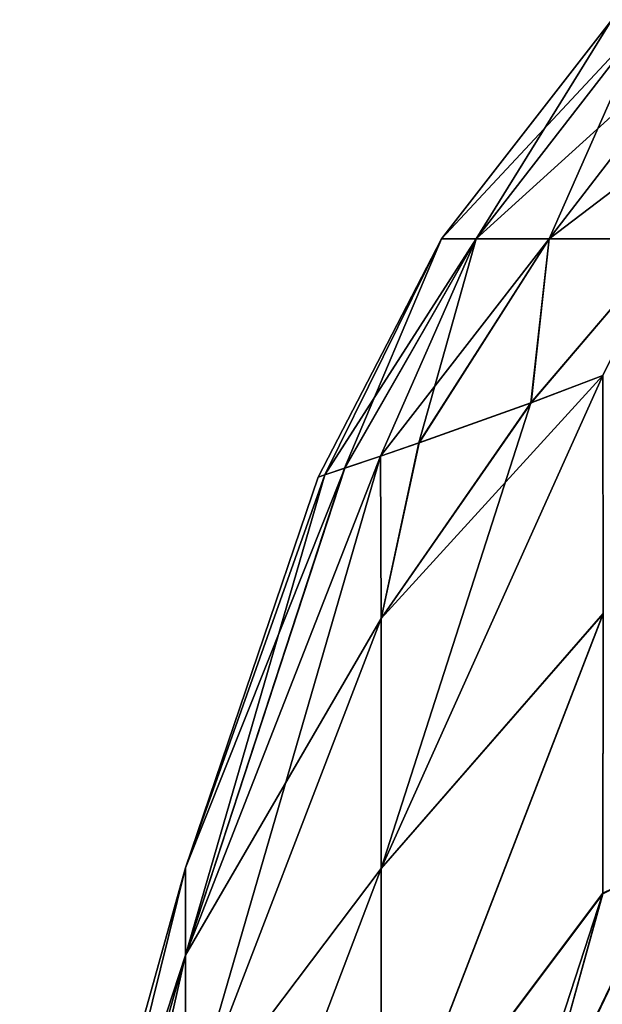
# Model space of a CAD drawing. Header units: millimetres. Extents: x -168 to 168, y -6 to 84.
# Tile 70 of 256: x -167.741 to -167.318, y 64.805 to 65.521. Entities that reach past the tile are written whole.
import ezdxf

# ---------------------------------------------------------------- set-up
doc = ezdxf.new("R2010")
doc.units = ezdxf.units.MM
doc.header["$LTSCALE"] = 65.185185
for name, color, linetype in [('373', 7, 'CONTINUOUS'), ('374', 7, 'CONTINUOUS'), ('375', 7, 'CONTINUOUS'), ('384', 7, 'CONTINUOUS'), ('407', 7, 'CONTINUOUS'), ('408', 7, 'CONTINUOUS'), ('409', 7, 'CONTINUOUS'), ('418', 7, 'CONTINUOUS')]:
    doc.layers.add(name, color=color, linetype=linetype)

msp = doc.modelspace()

# ---------------------------------------------------------------- linework, layer by layer
at = {"layer": '373', "linetype": 'CONTINUOUS'}
for points in [[(-167.26787, 64.9093, 39.9903), (-167.35624, 64.48368, 40.23603), (-167.14686, 64.96561, 40.14181), (-167.26787, 64.9093, 39.9903)], [(-167.14686, 64.96561, 40.14181), (-167.35624, 64.48368, 40.23603), (-167.23348, 64.54835, 40.38272), (-167.14686, 64.96561, 40.14181)], [(-167.35624, 64.48368, 40.23603), (-167.26787, 64.9093, 39.9903), (-167.3694, 64.69652, 39.9756), (-167.35624, 64.48368, 40.23603)], [(-167.3694, 64.69652, 39.9756), (-167.26787, 64.9093, 39.9903), (-167.31723, 64.88556, 39.88918), (-167.3694, 64.69652, 39.9756)]]:
    msp.add_3dface(points, dxfattribs=at)
at = {"layer": '374', "linetype": 'CONTINUOUS'}
for points in [[(-167.36959, 65.24213, 39.02959), (-167.47849, 64.90361, 39.19622), (-167.31722, 65.26187, 39.23741), (-167.36959, 65.24213, 39.02959)], [(-167.31722, 65.26187, 39.23741), (-167.47849, 64.90361, 39.19622), (-167.31704, 65.08885, 39.572), (-167.31722, 65.26187, 39.23741)], [(-167.31723, 65.26187, 35.76261), (-167.31704, 65.08876, 35.42785), (-167.47849, 64.90358, 35.80372), (-167.31723, 65.26187, 35.76261)], [(-167.36941, 65.24219, 35.9696), (-167.31723, 65.26187, 35.76261), (-167.47849, 65.08539, 36.23245), (-167.36941, 65.24219, 35.9696)], [(-167.47849, 65.08539, 36.23245), (-167.31723, 65.26187, 35.76261), (-167.47849, 64.90358, 35.80372), (-167.47849, 65.08539, 36.23245)], [(-167.45084, 65.21305, 36.41648), (-167.36941, 65.24219, 35.9696), (-167.47849, 65.08539, 36.23245), (-167.45084, 65.21305, 36.41648)], [(-167.47849, 65.08541, 38.76751), (-167.47849, 64.90361, 39.19622), (-167.36959, 65.24213, 39.02959), (-167.47849, 65.08541, 38.76751)], [(-167.45106, 65.21297, 38.58195), (-167.47849, 65.08541, 38.76751), (-167.36959, 65.24213, 39.02959), (-167.45106, 65.21297, 38.58195)], [(-167.47884, 65.20341, 36.63972), (-167.45084, 65.21305, 36.41648), (-167.47849, 65.08539, 36.23245), (-167.47884, 65.20341, 36.63972)], [(-167.47883, 65.20341, 38.36032), (-167.47849, 65.08541, 38.76751), (-167.45106, 65.21297, 38.58195), (-167.47883, 65.20341, 38.36032)], [(-167.47883, 65.20341, 38.36032), (-167.50503, 65.1945, 38.0647), (-167.62077, 64.8406, 38.19418), (-167.47883, 65.20341, 38.36032)], [(-167.47849, 65.08541, 38.76751), (-167.47883, 65.20341, 38.36032), (-167.62077, 64.71496, 38.6426), (-167.47849, 65.08541, 38.76751)], [(-167.62077, 64.71496, 38.6426), (-167.47883, 65.20341, 38.36032), (-167.62077, 64.8406, 38.19418), (-167.62077, 64.71496, 38.6426)], [(-167.47884, 65.20341, 36.63972), (-167.47849, 65.08539, 36.23245), (-167.62077, 64.8406, 36.80582), (-167.47884, 65.20341, 36.63972)], [(-167.50492, 65.19454, 36.93359), (-167.47884, 65.20341, 36.63972), (-167.62077, 64.8406, 36.80582), (-167.50492, 65.19454, 36.93359)], [(-167.62077, 64.90401, 37.26716), (-167.50492, 65.19454, 36.93359), (-167.62077, 64.8406, 36.80582), (-167.62077, 64.90401, 37.26716)], [(-167.51934, 65.1897, 37.21288), (-167.50492, 65.19454, 36.93359), (-167.62077, 64.90401, 37.26716), (-167.51934, 65.1897, 37.21288)], [(-167.50503, 65.1945, 38.0647), (-167.51939, 65.18968, 37.78556), (-167.62077, 64.8406, 38.19418), (-167.50503, 65.1945, 38.0647)], [(-167.52427, 65.18804, 37.49924), (-167.51934, 65.1897, 37.21288), (-167.62077, 64.90401, 37.26716), (-167.52427, 65.18804, 37.49924)], [(-167.51939, 65.18968, 37.78556), (-167.52427, 65.18804, 37.49924), (-167.62077, 64.90401, 37.73284), (-167.51939, 65.18968, 37.78556)], [(-167.62077, 64.8406, 38.19418), (-167.51939, 65.18968, 37.78556), (-167.62077, 64.90401, 37.73284), (-167.62077, 64.8406, 38.19418)], [(-167.62077, 64.90401, 37.73284), (-167.52427, 65.18804, 37.49924), (-167.62077, 64.90401, 37.26716), (-167.62077, 64.90401, 37.73284)], [(-167.47849, 64.67078, 39.5995), (-167.31723, 64.88556, 39.88918), (-167.31704, 65.08885, 39.572), (-167.47849, 64.67078, 39.5995)], [(-167.47849, 64.90361, 39.19622), (-167.47849, 64.67078, 39.5995), (-167.31704, 65.08885, 39.572), (-167.47849, 64.90361, 39.19622)], [(-167.47849, 64.90358, 35.80372), (-167.31704, 65.08876, 35.42785), (-167.47849, 64.67073, 35.40043), (-167.47849, 64.90358, 35.80372)], [(-167.31704, 65.08876, 35.42785), (-167.31729, 64.88519, 35.11048), (-167.47849, 64.67073, 35.40043), (-167.31704, 65.08876, 35.42785)], [(-167.47849, 64.90361, 39.19622), (-167.47849, 65.08541, 38.76751), (-167.62077, 64.71496, 38.6426), (-167.47849, 64.90361, 39.19622)], [(-167.62077, 64.8406, 36.80582), (-167.47849, 65.08539, 36.23245), (-167.62077, 64.71496, 36.3574), (-167.62077, 64.8406, 36.80582)], [(-167.47849, 65.08539, 36.23245), (-167.47849, 64.90358, 35.80372), (-167.62077, 64.71496, 36.3574), (-167.47849, 65.08539, 36.23245)], [(-167.62077, 64.90401, 37.26716), (-167.74136, 64.4727, 37.29666), (-167.74136, 64.4727, 37.70334), (-167.62077, 64.90401, 37.26716)], [(-167.62077, 64.90401, 37.26716), (-167.62077, 64.8406, 36.80582), (-167.74136, 64.4727, 37.29666), (-167.62077, 64.90401, 37.26716)], [(-167.62077, 64.90401, 37.73284), (-167.74136, 64.4727, 37.70334), (-167.74136, 64.41732, 38.10623), (-167.62077, 64.90401, 37.73284)], [(-167.62077, 64.90401, 37.73284), (-167.62077, 64.90401, 37.26716), (-167.74136, 64.4727, 37.70334), (-167.62077, 64.90401, 37.73284)], [(-167.62077, 64.8406, 38.19418), (-167.62077, 64.90401, 37.73284), (-167.74136, 64.41732, 38.10623), (-167.62077, 64.8406, 38.19418)], [(-167.47849, 64.67078, 39.5995), (-167.47849, 64.90361, 39.19622), (-167.62077, 64.52943, 39.06972), (-167.47849, 64.67078, 39.5995)], [(-167.62077, 64.52943, 39.06972), (-167.47849, 64.90361, 39.19622), (-167.62077, 64.71496, 38.6426), (-167.62077, 64.52943, 39.06972)], [(-167.47849, 64.90358, 35.80372), (-167.47849, 64.67073, 35.40043), (-167.62077, 64.52943, 35.93028), (-167.47849, 64.90358, 35.80372)], [(-167.62077, 64.71496, 36.3574), (-167.47849, 64.90358, 35.80372), (-167.62077, 64.52943, 35.93028), (-167.62077, 64.71496, 36.3574)], [(-167.3694, 64.69652, 39.9756), (-167.31723, 64.88556, 39.88918), (-167.47849, 64.39041, 39.97129), (-167.3694, 64.69652, 39.9756)], [(-167.31723, 64.88556, 39.88918), (-167.47849, 64.67078, 39.5995), (-167.47849, 64.39041, 39.97129), (-167.31723, 64.88556, 39.88918)], [(-167.31729, 64.88519, 35.11048), (-167.36844, 64.70042, 35.02631), (-167.47849, 64.67073, 35.40043), (-167.31729, 64.88519, 35.11048)], [(-167.62077, 64.8406, 36.80582), (-167.74136, 64.41732, 36.89377), (-167.74136, 64.4727, 37.29666), (-167.62077, 64.8406, 36.80582)], [(-167.62077, 64.8406, 36.80582), (-167.62077, 64.71496, 36.3574), (-167.74136, 64.41732, 36.89377), (-167.62077, 64.8406, 36.80582)], [(-167.62077, 64.8406, 38.19418), (-167.74136, 64.41732, 38.10623), (-167.74136, 64.3076, 38.49782), (-167.62077, 64.8406, 38.19418)], [(-167.62077, 64.71496, 38.6426), (-167.62077, 64.8406, 38.19418), (-167.74136, 64.3076, 38.49782), (-167.62077, 64.71496, 38.6426)]]:
    msp.add_3dface(points, dxfattribs=at)
at = {"layer": '375', "linetype": 'CONTINUOUS'}
for points in [[(-167.36844, 64.70042, 35.02631), (-167.26785, 64.90931, 35.00968), (-167.35622, 64.48369, 34.76394), (-167.36844, 64.70042, 35.02631)], [(-167.36844, 64.70042, 35.02631), (-167.31729, 64.88519, 35.11048), (-167.26785, 64.90931, 35.00968), (-167.36844, 64.70042, 35.02631)], [(-167.26785, 64.90931, 35.00968), (-167.23346, 64.54836, 34.61726), (-167.35622, 64.48369, 34.76394), (-167.26785, 64.90931, 35.00968)]]:
    msp.add_3dface(points, dxfattribs=at)
at = {"layer": '384', "linetype": 'CONTINUOUS'}
for points in [[(-167.40945, 65.36131, 36.77162), (-167.43467, 65.36131, 37.25738), (-167.28586, 65.52068, 36.7814), (-167.40945, 65.36131, 36.77162)], [(-167.31073, 65.52068, 37.26055), (-167.43467, 65.36131, 37.7426), (-167.31073, 65.52068, 37.73944), (-167.31073, 65.52068, 37.26055)], [(-167.43467, 65.36131, 37.7426), (-167.40946, 65.36131, 38.22836), (-167.31073, 65.52068, 37.73944), (-167.43467, 65.36131, 37.7426)], [(-167.28586, 65.52068, 36.7814), (-167.43467, 65.36131, 37.25738), (-167.31073, 65.52068, 37.26055), (-167.28586, 65.52068, 36.7814)], [(-167.43467, 65.36131, 37.25738), (-167.43467, 65.36131, 37.7426), (-167.31073, 65.52068, 37.26055), (-167.43467, 65.36131, 37.25738)], [(-167.31073, 65.52068, 37.73944), (-167.40946, 65.36131, 38.22836), (-167.28586, 65.52068, 38.21859), (-167.31073, 65.52068, 37.73944)], [(-167.40946, 65.36131, 38.22836), (-167.35624, 65.36131, 38.71591), (-167.28586, 65.52068, 38.21859), (-167.40946, 65.36131, 38.22836)], [(-167.35624, 65.36131, 36.28407), (-167.40945, 65.36131, 36.77162), (-167.23348, 65.52068, 36.30141), (-167.35624, 65.36131, 36.28407)], [(-167.23348, 65.52068, 36.30141), (-167.40945, 65.36131, 36.77162), (-167.28586, 65.52068, 36.7814), (-167.23348, 65.52068, 36.30141)], [(-167.14686, 65.52068, 35.8196), (-167.35624, 65.36131, 36.28407), (-167.23348, 65.52068, 36.30141), (-167.14686, 65.52068, 35.8196)], [(-167.26787, 65.36131, 35.79261), (-167.35624, 65.36131, 36.28407), (-167.14686, 65.52068, 35.8196), (-167.26787, 65.36131, 35.79261)], [(-167.28586, 65.52068, 38.21859), (-167.35624, 65.36131, 38.71591), (-167.23348, 65.52068, 38.69858), (-167.28586, 65.52068, 38.21859)], [(-167.35624, 65.36131, 38.71591), (-167.26787, 65.36131, 39.20739), (-167.23348, 65.52068, 38.69858), (-167.35624, 65.36131, 38.71591)], [(-167.43467, 65.36131, 37.25738), (-167.52427, 65.18804, 37.49924), (-167.43467, 65.36131, 37.7426), (-167.43467, 65.36131, 37.25738)], [(-167.52427, 65.18804, 37.49924), (-167.51939, 65.18968, 37.78556), (-167.43467, 65.36131, 37.7426), (-167.52427, 65.18804, 37.49924)], [(-167.51934, 65.1897, 37.21288), (-167.52427, 65.18804, 37.49924), (-167.43467, 65.36131, 37.25738), (-167.51934, 65.1897, 37.21288)], [(-167.51939, 65.18968, 37.78556), (-167.50503, 65.1945, 38.0647), (-167.43467, 65.36131, 37.7426), (-167.51939, 65.18968, 37.78556)], [(-167.40945, 65.36131, 36.77162), (-167.51934, 65.1897, 37.21288), (-167.43467, 65.36131, 37.25738), (-167.40945, 65.36131, 36.77162)], [(-167.50492, 65.19454, 36.93359), (-167.51934, 65.1897, 37.21288), (-167.40945, 65.36131, 36.77162), (-167.50492, 65.19454, 36.93359)], [(-167.43467, 65.36131, 37.7426), (-167.50503, 65.1945, 38.0647), (-167.40946, 65.36131, 38.22836), (-167.43467, 65.36131, 37.7426)], [(-167.50503, 65.1945, 38.0647), (-167.47883, 65.20341, 38.36032), (-167.40946, 65.36131, 38.22836), (-167.50503, 65.1945, 38.0647)], [(-167.47884, 65.20341, 36.63972), (-167.50492, 65.19454, 36.93359), (-167.40945, 65.36131, 36.77162), (-167.47884, 65.20341, 36.63972)], [(-167.35624, 65.36131, 36.28407), (-167.47884, 65.20341, 36.63972), (-167.40945, 65.36131, 36.77162), (-167.35624, 65.36131, 36.28407)], [(-167.45084, 65.21305, 36.41648), (-167.47884, 65.20341, 36.63972), (-167.35624, 65.36131, 36.28407), (-167.45084, 65.21305, 36.41648)], [(-167.47883, 65.20341, 38.36032), (-167.45106, 65.21297, 38.58195), (-167.40946, 65.36131, 38.22836), (-167.47883, 65.20341, 38.36032)], [(-167.45106, 65.21297, 38.58195), (-167.36959, 65.24213, 39.02959), (-167.35624, 65.36131, 38.71591), (-167.45106, 65.21297, 38.58195)], [(-167.40946, 65.36131, 38.22836), (-167.45106, 65.21297, 38.58195), (-167.35624, 65.36131, 38.71591), (-167.40946, 65.36131, 38.22836)], [(-167.36941, 65.24219, 35.9696), (-167.45084, 65.21305, 36.41648), (-167.35624, 65.36131, 36.28407), (-167.36941, 65.24219, 35.9696)], [(-167.36959, 65.24213, 39.02959), (-167.31722, 65.26187, 39.23741), (-167.26787, 65.36131, 39.20739), (-167.36959, 65.24213, 39.02959)], [(-167.35624, 65.36131, 38.71591), (-167.36959, 65.24213, 39.02959), (-167.26787, 65.36131, 39.20739), (-167.35624, 65.36131, 38.71591)], [(-167.26787, 65.36131, 35.79261), (-167.36941, 65.24219, 35.9696), (-167.35624, 65.36131, 36.28407), (-167.26787, 65.36131, 35.79261)], [(-167.31723, 65.26187, 35.76261), (-167.36941, 65.24219, 35.9696), (-167.26787, 65.36131, 35.79261), (-167.31723, 65.26187, 35.76261)]]:
    msp.add_3dface(points, dxfattribs=at)
at = {"layer": '407', "linetype": 'CONTINUOUS'}
for points in [[(-167.26787, 64.9093, -35.0097), (-167.35624, 64.48368, -34.76397), (-167.14686, 64.96561, -34.85819), (-167.26787, 64.9093, -35.0097)], [(-167.14686, 64.96561, -34.85819), (-167.35624, 64.48368, -34.76397), (-167.23348, 64.54835, -34.61728), (-167.14686, 64.96561, -34.85819)], [(-167.35624, 64.48368, -34.76397), (-167.26787, 64.9093, -35.0097), (-167.3694, 64.69652, -35.0244), (-167.35624, 64.48368, -34.76397)], [(-167.3694, 64.69652, -35.0244), (-167.26787, 64.9093, -35.0097), (-167.31723, 64.88556, -35.11082), (-167.3694, 64.69652, -35.0244)]]:
    msp.add_3dface(points, dxfattribs=at)
at = {"layer": '408', "linetype": 'CONTINUOUS'}
for points in [[(-167.36959, 65.24213, -35.97041), (-167.47849, 64.90361, -35.80378), (-167.31722, 65.26187, -35.76259), (-167.36959, 65.24213, -35.97041)], [(-167.31722, 65.26187, -35.76259), (-167.47849, 64.90361, -35.80378), (-167.31704, 65.08885, -35.428), (-167.31722, 65.26187, -35.76259)], [(-167.31723, 65.26187, -39.23739), (-167.31704, 65.08876, -39.57215), (-167.47849, 64.90358, -39.19628), (-167.31723, 65.26187, -39.23739)], [(-167.36941, 65.24219, -39.0304), (-167.31723, 65.26187, -39.23739), (-167.47849, 65.08539, -38.76755), (-167.36941, 65.24219, -39.0304)], [(-167.47849, 65.08539, -38.76755), (-167.31723, 65.26187, -39.23739), (-167.47849, 64.90358, -39.19628), (-167.47849, 65.08539, -38.76755)], [(-167.45084, 65.21305, -38.58352), (-167.36941, 65.24219, -39.0304), (-167.47849, 65.08539, -38.76755), (-167.45084, 65.21305, -38.58352)], [(-167.47849, 65.08541, -36.23249), (-167.47849, 64.90361, -35.80378), (-167.36959, 65.24213, -35.97041), (-167.47849, 65.08541, -36.23249)], [(-167.45106, 65.21297, -36.41805), (-167.47849, 65.08541, -36.23249), (-167.36959, 65.24213, -35.97041), (-167.45106, 65.21297, -36.41805)], [(-167.47884, 65.20341, -38.36028), (-167.45084, 65.21305, -38.58352), (-167.47849, 65.08539, -38.76755), (-167.47884, 65.20341, -38.36028)], [(-167.47883, 65.20341, -36.63968), (-167.47849, 65.08541, -36.23249), (-167.45106, 65.21297, -36.41805), (-167.47883, 65.20341, -36.63968)], [(-167.47883, 65.20341, -36.63968), (-167.50503, 65.1945, -36.9353), (-167.62077, 64.8406, -36.80582), (-167.47883, 65.20341, -36.63968)], [(-167.47849, 65.08541, -36.23249), (-167.47883, 65.20341, -36.63968), (-167.62077, 64.71496, -36.3574), (-167.47849, 65.08541, -36.23249)], [(-167.62077, 64.71496, -36.3574), (-167.47883, 65.20341, -36.63968), (-167.62077, 64.8406, -36.80582), (-167.62077, 64.71496, -36.3574)], [(-167.47884, 65.20341, -38.36028), (-167.47849, 65.08539, -38.76755), (-167.62077, 64.8406, -38.19418), (-167.47884, 65.20341, -38.36028)], [(-167.50492, 65.19454, -38.06641), (-167.47884, 65.20341, -38.36028), (-167.62077, 64.8406, -38.19418), (-167.50492, 65.19454, -38.06641)], [(-167.62077, 64.90401, -37.73284), (-167.50492, 65.19454, -38.06641), (-167.62077, 64.8406, -38.19418), (-167.62077, 64.90401, -37.73284)], [(-167.51934, 65.1897, -37.78712), (-167.50492, 65.19454, -38.06641), (-167.62077, 64.90401, -37.73284), (-167.51934, 65.1897, -37.78712)], [(-167.50503, 65.1945, -36.9353), (-167.51939, 65.18968, -37.21444), (-167.62077, 64.8406, -36.80582), (-167.50503, 65.1945, -36.9353)], [(-167.52427, 65.18804, -37.50076), (-167.51934, 65.1897, -37.78712), (-167.62077, 64.90401, -37.73284), (-167.52427, 65.18804, -37.50076)], [(-167.51939, 65.18968, -37.21444), (-167.52427, 65.18804, -37.50076), (-167.62077, 64.90401, -37.26716), (-167.51939, 65.18968, -37.21444)], [(-167.62077, 64.8406, -36.80582), (-167.51939, 65.18968, -37.21444), (-167.62077, 64.90401, -37.26716), (-167.62077, 64.8406, -36.80582)], [(-167.62077, 64.90401, -37.26716), (-167.52427, 65.18804, -37.50076), (-167.62077, 64.90401, -37.73284), (-167.62077, 64.90401, -37.26716)], [(-167.47849, 64.67078, -35.4005), (-167.31723, 64.88556, -35.11082), (-167.31704, 65.08885, -35.428), (-167.47849, 64.67078, -35.4005)], [(-167.47849, 64.90361, -35.80378), (-167.47849, 64.67078, -35.4005), (-167.31704, 65.08885, -35.428), (-167.47849, 64.90361, -35.80378)], [(-167.47849, 64.90358, -39.19628), (-167.31704, 65.08876, -39.57215), (-167.47849, 64.67073, -39.59957), (-167.47849, 64.90358, -39.19628)], [(-167.31704, 65.08876, -39.57215), (-167.31729, 64.88519, -39.88952), (-167.47849, 64.67073, -39.59957), (-167.31704, 65.08876, -39.57215)], [(-167.47849, 64.90361, -35.80378), (-167.47849, 65.08541, -36.23249), (-167.62077, 64.71496, -36.3574), (-167.47849, 64.90361, -35.80378)], [(-167.62077, 64.8406, -38.19418), (-167.47849, 65.08539, -38.76755), (-167.62077, 64.71496, -38.6426), (-167.62077, 64.8406, -38.19418)], [(-167.47849, 65.08539, -38.76755), (-167.47849, 64.90358, -39.19628), (-167.62077, 64.71496, -38.6426), (-167.47849, 65.08539, -38.76755)], [(-167.62077, 64.90401, -37.73284), (-167.74136, 64.4727, -37.70334), (-167.74136, 64.4727, -37.29666), (-167.62077, 64.90401, -37.73284)], [(-167.62077, 64.90401, -37.73284), (-167.62077, 64.8406, -38.19418), (-167.74136, 64.4727, -37.70334), (-167.62077, 64.90401, -37.73284)], [(-167.62077, 64.90401, -37.26716), (-167.74136, 64.4727, -37.29666), (-167.74136, 64.41732, -36.89377), (-167.62077, 64.90401, -37.26716)], [(-167.62077, 64.90401, -37.26716), (-167.62077, 64.90401, -37.73284), (-167.74136, 64.4727, -37.29666), (-167.62077, 64.90401, -37.26716)], [(-167.62077, 64.8406, -36.80582), (-167.62077, 64.90401, -37.26716), (-167.74136, 64.41732, -36.89377), (-167.62077, 64.8406, -36.80582)], [(-167.47849, 64.67078, -35.4005), (-167.47849, 64.90361, -35.80378), (-167.62077, 64.52943, -35.93028), (-167.47849, 64.67078, -35.4005)], [(-167.62077, 64.52943, -35.93028), (-167.47849, 64.90361, -35.80378), (-167.62077, 64.71496, -36.3574), (-167.62077, 64.52943, -35.93028)], [(-167.47849, 64.90358, -39.19628), (-167.47849, 64.67073, -39.59957), (-167.62077, 64.52943, -39.06972), (-167.47849, 64.90358, -39.19628)], [(-167.62077, 64.71496, -38.6426), (-167.47849, 64.90358, -39.19628), (-167.62077, 64.52943, -39.06972), (-167.62077, 64.71496, -38.6426)], [(-167.3694, 64.69652, -35.0244), (-167.31723, 64.88556, -35.11082), (-167.47849, 64.39041, -35.02871), (-167.3694, 64.69652, -35.0244)], [(-167.31723, 64.88556, -35.11082), (-167.47849, 64.67078, -35.4005), (-167.47849, 64.39041, -35.02871), (-167.31723, 64.88556, -35.11082)], [(-167.31729, 64.88519, -39.88952), (-167.36844, 64.70042, -39.97369), (-167.47849, 64.67073, -39.59957), (-167.31729, 64.88519, -39.88952)], [(-167.62077, 64.8406, -38.19418), (-167.74136, 64.41732, -38.10623), (-167.74136, 64.4727, -37.70334), (-167.62077, 64.8406, -38.19418)], [(-167.62077, 64.8406, -38.19418), (-167.62077, 64.71496, -38.6426), (-167.74136, 64.41732, -38.10623), (-167.62077, 64.8406, -38.19418)], [(-167.62077, 64.8406, -36.80582), (-167.74136, 64.41732, -36.89377), (-167.74136, 64.3076, -36.50218), (-167.62077, 64.8406, -36.80582)], [(-167.62077, 64.71496, -36.3574), (-167.62077, 64.8406, -36.80582), (-167.74136, 64.3076, -36.50218), (-167.62077, 64.71496, -36.3574)]]:
    msp.add_3dface(points, dxfattribs=at)
at = {"layer": '409', "linetype": 'CONTINUOUS'}
for points in [[(-167.36844, 64.70042, -39.97369), (-167.26785, 64.90931, -39.99032), (-167.35622, 64.48369, -40.23606), (-167.36844, 64.70042, -39.97369)], [(-167.36844, 64.70042, -39.97369), (-167.31729, 64.88519, -39.88952), (-167.26785, 64.90931, -39.99032), (-167.36844, 64.70042, -39.97369)], [(-167.26785, 64.90931, -39.99032), (-167.23346, 64.54836, -40.38274), (-167.35622, 64.48369, -40.23606), (-167.26785, 64.90931, -39.99032)]]:
    msp.add_3dface(points, dxfattribs=at)
at = {"layer": '418', "linetype": 'CONTINUOUS'}
for points in [[(-167.40945, 65.36131, -38.22838), (-167.43467, 65.36131, -37.74262), (-167.28586, 65.52068, -38.2186), (-167.40945, 65.36131, -38.22838)], [(-167.31073, 65.52068, -37.73945), (-167.43467, 65.36131, -37.2574), (-167.31073, 65.52068, -37.26056), (-167.31073, 65.52068, -37.73945)], [(-167.43467, 65.36131, -37.2574), (-167.40946, 65.36131, -36.77164), (-167.31073, 65.52068, -37.26056), (-167.43467, 65.36131, -37.2574)], [(-167.28586, 65.52068, -38.2186), (-167.43467, 65.36131, -37.74262), (-167.31073, 65.52068, -37.73945), (-167.28586, 65.52068, -38.2186)], [(-167.43467, 65.36131, -37.74262), (-167.43467, 65.36131, -37.2574), (-167.31073, 65.52068, -37.73945), (-167.43467, 65.36131, -37.74262)], [(-167.31073, 65.52068, -37.26056), (-167.40946, 65.36131, -36.77164), (-167.28586, 65.52068, -36.78141), (-167.31073, 65.52068, -37.26056)], [(-167.40946, 65.36131, -36.77164), (-167.35624, 65.36131, -36.28409), (-167.28586, 65.52068, -36.78141), (-167.40946, 65.36131, -36.77164)], [(-167.35624, 65.36131, -38.71593), (-167.40945, 65.36131, -38.22838), (-167.23348, 65.52068, -38.69859), (-167.35624, 65.36131, -38.71593)], [(-167.23348, 65.52068, -38.69859), (-167.40945, 65.36131, -38.22838), (-167.28586, 65.52068, -38.2186), (-167.23348, 65.52068, -38.69859)], [(-167.14686, 65.52068, -39.1804), (-167.35624, 65.36131, -38.71593), (-167.23348, 65.52068, -38.69859), (-167.14686, 65.52068, -39.1804)], [(-167.26787, 65.36131, -39.20739), (-167.35624, 65.36131, -38.71593), (-167.14686, 65.52068, -39.1804), (-167.26787, 65.36131, -39.20739)], [(-167.28586, 65.52068, -36.78141), (-167.35624, 65.36131, -36.28409), (-167.23348, 65.52068, -36.30142), (-167.28586, 65.52068, -36.78141)], [(-167.35624, 65.36131, -36.28409), (-167.26787, 65.36131, -35.79261), (-167.23348, 65.52068, -36.30142), (-167.35624, 65.36131, -36.28409)], [(-167.43467, 65.36131, -37.74262), (-167.52427, 65.18804, -37.50076), (-167.43467, 65.36131, -37.2574), (-167.43467, 65.36131, -37.74262)], [(-167.52427, 65.18804, -37.50076), (-167.51939, 65.18968, -37.21444), (-167.43467, 65.36131, -37.2574), (-167.52427, 65.18804, -37.50076)], [(-167.51934, 65.1897, -37.78712), (-167.52427, 65.18804, -37.50076), (-167.43467, 65.36131, -37.74262), (-167.51934, 65.1897, -37.78712)], [(-167.51939, 65.18968, -37.21444), (-167.50503, 65.1945, -36.9353), (-167.43467, 65.36131, -37.2574), (-167.51939, 65.18968, -37.21444)], [(-167.40945, 65.36131, -38.22838), (-167.51934, 65.1897, -37.78712), (-167.43467, 65.36131, -37.74262), (-167.40945, 65.36131, -38.22838)], [(-167.50492, 65.19454, -38.06641), (-167.51934, 65.1897, -37.78712), (-167.40945, 65.36131, -38.22838), (-167.50492, 65.19454, -38.06641)], [(-167.43467, 65.36131, -37.2574), (-167.50503, 65.1945, -36.9353), (-167.40946, 65.36131, -36.77164), (-167.43467, 65.36131, -37.2574)], [(-167.50503, 65.1945, -36.9353), (-167.47883, 65.20341, -36.63968), (-167.40946, 65.36131, -36.77164), (-167.50503, 65.1945, -36.9353)], [(-167.47884, 65.20341, -38.36028), (-167.50492, 65.19454, -38.06641), (-167.40945, 65.36131, -38.22838), (-167.47884, 65.20341, -38.36028)], [(-167.35624, 65.36131, -38.71593), (-167.47884, 65.20341, -38.36028), (-167.40945, 65.36131, -38.22838), (-167.35624, 65.36131, -38.71593)], [(-167.45084, 65.21305, -38.58352), (-167.47884, 65.20341, -38.36028), (-167.35624, 65.36131, -38.71593), (-167.45084, 65.21305, -38.58352)], [(-167.47883, 65.20341, -36.63968), (-167.45106, 65.21297, -36.41805), (-167.40946, 65.36131, -36.77164), (-167.47883, 65.20341, -36.63968)], [(-167.45106, 65.21297, -36.41805), (-167.36959, 65.24213, -35.97041), (-167.35624, 65.36131, -36.28409), (-167.45106, 65.21297, -36.41805)], [(-167.40946, 65.36131, -36.77164), (-167.45106, 65.21297, -36.41805), (-167.35624, 65.36131, -36.28409), (-167.40946, 65.36131, -36.77164)], [(-167.36941, 65.24219, -39.0304), (-167.45084, 65.21305, -38.58352), (-167.35624, 65.36131, -38.71593), (-167.36941, 65.24219, -39.0304)], [(-167.36959, 65.24213, -35.97041), (-167.31722, 65.26187, -35.76259), (-167.26787, 65.36131, -35.79261), (-167.36959, 65.24213, -35.97041)], [(-167.35624, 65.36131, -36.28409), (-167.36959, 65.24213, -35.97041), (-167.26787, 65.36131, -35.79261), (-167.35624, 65.36131, -36.28409)], [(-167.26787, 65.36131, -39.20739), (-167.36941, 65.24219, -39.0304), (-167.35624, 65.36131, -38.71593), (-167.26787, 65.36131, -39.20739)], [(-167.31723, 65.26187, -39.23739), (-167.36941, 65.24219, -39.0304), (-167.26787, 65.36131, -39.20739), (-167.31723, 65.26187, -39.23739)]]:
    msp.add_3dface(points, dxfattribs=at)

doc.saveas('drawing.dxf')
